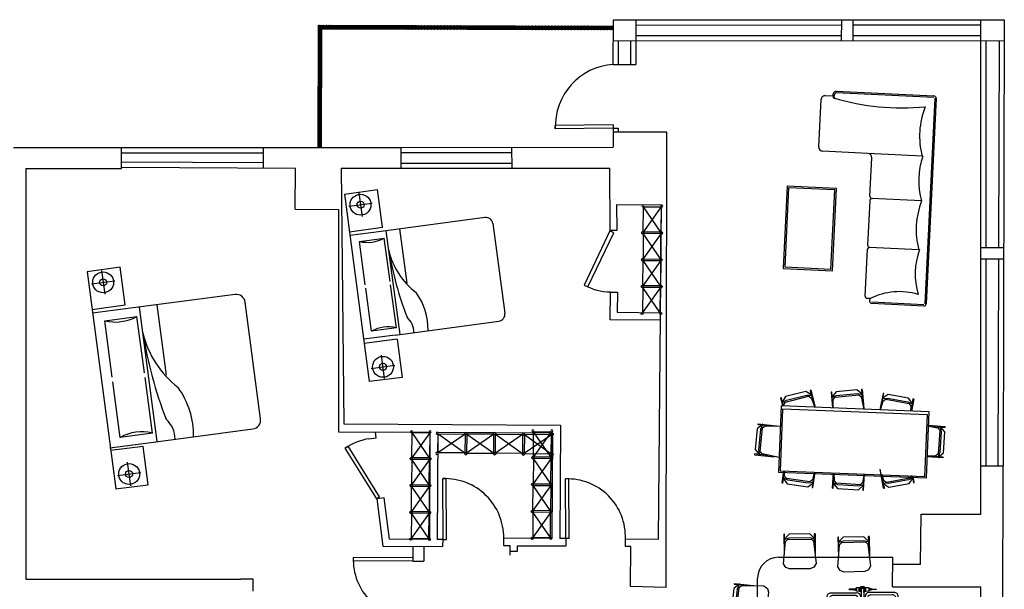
# Model space of a CAD drawing. Header units: inches. Extents: x -3371 to 2763, y -983 to 646.
# Tile 54 of 96: x -1613 to -1048, y 203 to 530. Entities that reach past the tile are written whole.
import ezdxf

# ---------------------------------------------------------------- set-up
doc = ezdxf.new("R2010")
doc.units = ezdxf.units.IN
doc.header["$LTSCALE"] = 12
doc.header["$MEASUREMENT"] = 0
for name, color, linetype in [('02', 2, 'Continuous'), ('3', 3, 'Continuous'), ('4', 4, 'Continuous'), ('7', 7, 'Continuous'), ('8', 8, 'Continuous'), ('KBH', 7, 'Continuous'), ('White', 7, 'Continuous'), ('图层1', 1, 'Continuous'), ('图层2', 8, 'Continuous'), ('图层8', 8, 'Continuous')]:
    doc.layers.add(name, color=color, linetype=linetype)

# ---------------------------------------------------------------- blocks, each defined once
blk = doc.blocks.new('A$C28B158E0')
at = {"layer": '3', "color": 251}
for p, q in [((51, 389), (10, 389)), ((51, 389), (10, 389)), ((51, 329), (10, 329))]:
    blk.add_line(p, q, dxfattribs=at)
for points in [[(23, 426, 0.255199), (26, 432, 0.005211), (29, 443, 0.044747), (29, 449), (29, 497)], [(32, 497), (32, 449, 0.044747), (33, 443, 0.005211), (35, 432, 0.255199), (39, 426)], [(23, 292, -0.255199), (26, 286, -0.005211), (29, 275, -0.044747), (29, 269), (29, 222)], [(32, 222), (32, 269, -0.044747), (33, 275, -0.005211), (35, 286, -0.255199), (39, 292)]]:
    blk.add_lwpolyline(points, format="xyb", dxfattribs=at)
for radius, start, end in [(24.1, 31.2796, 148.7204), (19.3, 40.0052, 319.9948), (16.5, 48.5904, 311.4096)]:
    blk.add_arc((31, 359), radius, start, end, dxfattribs=at)
at = {"layer": '4', "color": 3}
for p, q in [((381, 721), (103, 721)), ((64, 684), (64, 422)), ((420, 422), (420, 684)), ((64, 37), (64, 299)), ((420, 299), (420, 37)), ((381, 0), (103, 0))]:
    blk.add_line(p, q, dxfattribs=at)
for points in [[(103, 384), (381, 384)], [(103, 337), (381, 337)]]:
    blk.add_lwpolyline(points, dxfattribs=at)
for centre, start_param, end_param in [((103, 684), 1.570796, 3.141593), ((381, 684), 0, 1.570796), ((103, 422), 3.141593, 4.712389), ((381, 422), 4.712389, 6.283185)]:
    blk.add_ellipse(centre, major_axis=(39.6, 0), ratio=0.944444, start_param=start_param, end_param=end_param, dxfattribs=at)
at = {"layer": '4', "color": 3, "extrusion": (0, 0, -1)}
for centre, start_param, end_param in [((103, 299), 3.141593, 4.712389), ((381, 299), 4.712389, 6.283185), ((103, 37), 1.570796, 3.141593), ((381, 37), 0, 1.570796)]:
    blk.add_ellipse(centre, major_axis=(39.6, 0), ratio=0.944444, start_param=start_param, end_param=end_param, dxfattribs=at)
at = {"layer": '7', "color": 251}
for p, q in [((23, 422), (39, 422)), ((50, 392), (12, 392)), ((50, 392), (12, 392)), ((50, 326), (12, 326)), ((23, 296), (39, 296))]:
    blk.add_line(p, q, dxfattribs=at)
at = {"layer": '8'}
for p, q in [((88, 661), (88, 441)), ((357, 699), (127, 699)), ((396, 444), (396, 661)), ((127, 407), (357, 407)), ((127, 314), (357, 314)), ((88, 60), (88, 277)), ((396, 277), (396, 60)), ((357, 22), (127, 22))]:
    blk.add_line(p, q, dxfattribs=at)
blk.add_lwpolyline([(59, 371), (227, 371, -0.164418), (233, 373, -0.849314), (233, 345, -0.164418), (227, 347), (59, 347, -0.107035), (51, 336), (51, 329), (50, 326), (51, 326), (48, 297, -0.392238), (47, 296), (39, 296), (39, 274, 0.095415), (33, 252, 0.01788), (33, 235, -0.110831), (32, 222, -0.841313), (29, 222, -0.110831), (29, 235, 0.01788), (29, 252, 0.091516), (23, 274), (23, 296), (14, 296, -0.392238), (12, 297), (10, 326), (12, 326), (10, 329), (10, 336, -0.44599), (10, 382), (10, 389), (12, 392), (10, 392), (12, 421, -0.392238), (14, 422), (23, 422), (23, 444, 0.091516), (29, 466, 0.01788), (29, 483, -0.110831), (29, 497, -0.841313), (32, 497, -0.110831), (33, 483, 0.01788), (33, 466, 0.095415), (39, 444), (39, 422), (47, 422, -0.392238), (48, 421), (51, 392), (50, 392), (51, 389), (51, 382, -0.107035)], format="xyb", close=True, dxfattribs=at)
for centre, start_param, end_param in [((127, 661), 1.570796, 3.141593), ((357, 661), 6.283185, 7.853982), ((127, 444), 3.234368, 4.712389), ((357, 444), 4.712389, 6.283185)]:
    blk.add_ellipse(centre, major_axis=(39.6, 0), ratio=0.944444, start_param=start_param, end_param=end_param, dxfattribs=at)
at = {"layer": '8', "extrusion": (0, 0, -1)}
for centre, start_param, end_param in [((127, 277), 3.141593, 4.712389), ((357, 277), 4.712389, 6.283185), ((127, 60), 1.570796, 3.141593), ((357, 60), 6.283185, 7.853982)]:
    blk.add_ellipse(centre, major_axis=(39.6, 0), ratio=0.944444, start_param=start_param, end_param=end_param, dxfattribs=at)
at = {"layer": 'KBH', "color": 251}
for points in [[(10, 382), (10, 372, 0.279954), (10, 346), (10, 336)], [(52, 347), (42, 347), (31, 347, -1), (31, 371), (42, 371), (52, 371)], [(59, 371), (52, 371, 0.001876), (51, 372), (51, 382)], [(59, 347), (52, 347, -0.001876), (51, 346), (51, 336)], [(227, 371), (228, 371, -1.092181), (228, 347), (227, 347)]]:
    blk.add_lwpolyline(points, format="xyb", dxfattribs=at)
blk.add_arc((31, 359), 24.1, 211.2796, 328.7204, dxfattribs=at)
for major_axis in [(19.8, 0), (17.8, 0)]:
    blk.add_ellipse((241, 559), major_axis=major_axis, ratio=0.944444, dxfattribs=at)
at = {"layer": 'KBH', "color": 251, "extrusion": (0, 0, -1)}
for major_axis in [(19.8, 0), (17.8, 0)]:
    blk.add_ellipse((241, 162), major_axis=major_axis, ratio=0.944444, dxfattribs=at)
blk = doc.blocks.new('SOFACHR-PSO06005')
at = {"color": 0, "linetype": 'ByBlock'}
for points in [[(88.4, 545.6), (63, 456.7), (63, 101.1), (88.4, 12.2), (-0.5, 101.1), (-0.5, 456.7), (88.4, 545.6)], [(75.7, 532.9), (-0.5, 532.9), (-0.5, 545.6), (342.4, 545.6)], [(240.8, 532.9), (88.4, 532.9)], [(-0.5, 12.2), (-0.5, 24.9), (75.7, 24.9)], [(-0.5, 12.2), (329.7, 12.2)], [(88.4, 24.9), (240.8, 24.9)]]:
    blk.add_lwpolyline(points, dxfattribs=at)
blk.add_lwpolyline([(88.4, 75.7), (126.5, 37.6), (507.5, -0.5), (571, 37.6), (596.4, 101.1), (596.4, 456.7), (571, 520.2), (507.5, 558.3), (126.5, 520.2), (88.4, 482.1)], close=True, dxfattribs=at)
blk = doc.blocks.new('椅子-01')
at = {"rotation": 180}
blk.add_blockref('SOFACHR-PSO06005', (220, 317), dxfattribs=at)
blk = doc.blocks.new('A$C3AEF7B81')
at = {"layer": '图层1'}
blk.add_lwpolyline([(31, 36), (381, 36), (381, 536), (31, 536)], close=True, dxfattribs=at)
for centre in [(20, 553), (393, 553), (20, 20), (393, 20)]:
    blk.add_circle(centre, 20, dxfattribs=at)
at = {"layer": '图层8'}
for p, q in [((31, 536), (381, 36)), ((31, 36), (381, 536))]:
    blk.add_line(p, q, dxfattribs=at)
blk = doc.blocks.new('A$C042F07A5')
at = {"xscale": -1}
for p in [(413, 1598), (413, 533)]:
    blk.add_blockref('A$C3AEF7B81', p, dxfattribs=at)
at = {"rotation": 180}
for p in [(413, 1638), (413, 573)]:
    blk.add_blockref('A$C3AEF7B81', p, dxfattribs=at)
blk = doc.blocks.new('A$C03264DC7')
at = {"color": 1}
for p, q in [((123, 1872), (719, 1872)), ((117, 1278), (719, 1280)), ((136, 736), (794, 736))]:
    blk.add_line(p, q, dxfattribs=at)
at = {"layer": '图层2', "linetype": 'ByBlock'}
for p, q in [((0, 28), (0, 2524)), ((28, 2552), (660, 2552)), ((679, 2491), (716, 2491)), ((744, 2464), (744, 1896)), ((744, 1308), (744, 1848)), ((744, 1252), (744, 786)), ((794, 736), (1344, 736)), ((1394, 686), (1394, 110)), ((1344, 60), (1255, 60)), ((1214, 0), (28, 0))]:
    blk.add_line(p, q, dxfattribs=at)
for centre, radius, start, end in [((28, 2524), 27.9, 90, 180), ((653, 2516), 36.2, 317.1009, 78.8185), ((295, 3170), 780, 255.8296, 299.5442), ((-729, 2128), 881, 343.0065, 18.9829), ((716, 2464), 27.9, 0, 90), ((-805, 1584), 971, 341.6255, 17.2327), ((716, 1900), 27.9, 270, 0), ((716, 1844), 27.9, 0, 90), ((-716, 992), 881, 343.0065, 18.9829), ((716, 1308), 27.9, 270, 0), ((716, 1252), 27.9, 0, 90), ((-791, 448), 971, 341.3376, 17.2327), ((794, 786), 50, 180, 270), ((1344, 686), 50, 0, 90), ((547, -2774), 2941, 76.3079, 98.1755), ((28, 28), 27.9, 180, 270), ((1202, 51), 52.2, 282.4882, 38.8963), ((1344, 110), 50, 270, 0)]:
    blk.add_arc(centre, radius, start, end, dxfattribs=at)
at = {"layer": '图层8', "linetype": 'ByBlock'}
for p, q in [((16, 28), (16, 2524)), ((28, 2536), (658, 2536)), ((1214, 16), (28, 16))]:
    blk.add_line(p, q, dxfattribs=at)
blk.add_arc((1188, 60), 50.8, 300.8415, 38.4164, dxfattribs=at)
blk = doc.blocks.new('A$C60187C45')
at = {"layer": '02'}
blk.add_lwpolyline([(1154, 1177), (1754, 1177), (1754, 2177), (1154, 2177)], close=True, dxfattribs=at)
at = {"layer": '图层8'}
blk.add_lwpolyline([(1174, 1197), (1734, 1197), (1734, 2157), (1174, 2157)], close=True, dxfattribs=at)
blk.add_blockref('A$C03264DC7', (0, 0))

msp = doc.modelspace()

# ---------------------------------------------------------------- hatches: boundary and pattern name
at = {"layer": 'White', "linetype": 'Continuous'}
h = msp.add_hatch(dxfattribs=at)
h.set_pattern_fill('PLAST', angle=7.5195)
h.set_pattern_definition([(7.519475, (-1446.15076, -21.0314), (-0.03271579, 0.24785011), []), (7.519475, (-1446.15485, -21.0004), (-0.03271579, 0.24785011), []), (7.519475, (-1446.15893, -20.96943), (-0.03271579, 0.24785011), [])])
h.paths.add_polyline_path([(-1440.18, 524.62), (-1272.76, 524.18), (-1272.76, 526.18), (-1442.18, 526.62), (-1442.36, 456.51), (-1440.36, 456.51)])

# ---------------------------------------------------------------- linework, layer by layer
for p, q in [((-1430.41, 420.88), (-1430.41, 293.29)), ((-1387.76, 227.47), (-1387.76, 219)), ((-1381.5, 227.47), (-1381.5, 219)), ((-1387.77, 219), (-1381.5, 219))]:
    msp.add_line(p, q)
at = {"layer": 'White', "color": 7, "linetype": 'Continuous'}
for p, q in [((-1442.18, 526.62), (-1442.36, 456.51)), ((-1442.18, 526.62), (-1272.76, 526.18)), ((-1272.77, 504.2), (-1272.76, 529.74)), ((-1259.82, 529.74), (-1259.89, 504.21)), ((-1141.89, 529.8), (-1141.92, 517.8)), ((-1135.31, 529.8), (-1135.34, 517.8)), ((-1048.36, 529.84), (-1049.04, 273.81)), ((-1440.18, 524.62), (-1440.36, 456.5)), ((-1440.18, 524.62), (-1272.76, 524.18)), ((-1269.77, 504.2), (-1269.76, 517.74)), ((-1262.86, 517.74), (-1262.89, 504.22)), ((-1058.89, 517.83), (-1058.89, 399.14)), ((-1058.89, 516.8), (-1058.89, 399.14)), ((-1051.39, 517.84), (-1051.71, 399.14)), ((-1272.95, 469.54), (-1306.08, 469.1)), ((-1306.06, 467.1), (-1306.08, 469.1)), ((-1272.95, 469.54), (-1272.95, 467.54)), ((-1272.92, 467.54), (-1306.06, 467.1)), ((-1272.92, 467.54), (-1272.95, 456.59)), ((-1269.92, 467.54), (-1269.93, 465.18)), ((-1058.89, 392.63), (-1058.89, 273.81)), ((-1058.89, 392.63), (-1058.89, 273.81)), ((-1051.72, 392.63), (-1052.04, 273.81)), ((-1370.51, 231.47), (-1370.66, 266.4)), ((-1370.66, 266.4), (-1368.66, 266.4)), ((-1368.51, 231.48), (-1368.66, 266.4)), ((-1370.51, 231.47), (-1368.51, 231.48))]:
    msp.add_line(p, q, dxfattribs=at)
at = {"layer": 'White', "color": 7}
for p, q in [((-1272.76, 529.74), (-1048.36, 529.84)), ((-1259.83, 526.74), (-1141.9, 526.8)), ((-1135.32, 526.8), (-1061.89, 526.83)), ((-1061.89, 246.07), (-1061.89, 529.83)), ((-1259.85, 520.74), (-1141.91, 520.8)), ((-1135.33, 520.8), (-1061.89, 520.83)), ((-1272.75, 517.74), (-1048.39, 517.84)), ((-1272.77, 504.2), (-1259.89, 504.21)), ((-1242.02, 465.18), (-1272.93, 465.18)), ((-1272.92, 467.54), (-1269.92, 467.54)), ((-1242.49, 203.96), (-1242.02, 465.18)), ((-1617.02, 456.43), (-1610.02, 456.43)), ((-1610.02, 456.43), (-1473.48, 456.5)), ((-1555.13, 444.46), (-1555.13, 456.46)), ((-1555.13, 453.46), (-1473.48, 453.5)), ((-1473.48, 456.5), (-1394.58, 456.53)), ((-1473.47, 444.5), (-1473.48, 456.5)), ((-1394.58, 456.53), (-1272.95, 456.59)), ((-1394.58, 444.53), (-1394.58, 456.53)), ((-1394.58, 453.53), (-1330.92, 453.56)), ((-1330.92, 444.56), (-1330.93, 456.56)), ((-1473.47, 447.6), (-1555.11, 448.03)), ((-1394.58, 447.53), (-1330.92, 447.56)), ((-1610.02, 444.43), (-1555.13, 444.46)), ((-1610.02, 444.43), (-1610.02, 208.75)), ((-1455.24, 444.5), (-1555.13, 445.03)), ((-1455.37, 421.01), (-1455.24, 444.5)), ((-1428.92, 444.52), (-1394.58, 444.53)), ((-1428.92, 444.52), (-1427.48, 297.77)), ((-1394.58, 444.53), (-1274.77, 444.59)), ((-1274.54, 408.94), (-1274.77, 444.59)), ((-1426.97, 429.74), (-1408.17, 432.4)), ((-1426.97, 429.74), (-1412.84, 322.08)), ((-1418.75, 430.37), (-1416.94, 416.89)), ((-1405.25, 410.72), (-1408.17, 432.4)), ((-1424.58, 422.73), (-1411.11, 424.54)), ((-1455.37, 421.01), (-1430.41, 420.88)), ((-1270.6, 408.97), (-1270.69, 423.69)), ((-1270.69, 423.69), (-1245.21, 423.48)), ((-1246.76, 231.59), (-1245.21, 423.48)), ((-1346.46, 416.29), (-1405.93, 408.29)), ((-1341.96, 412.86), (-1335.03, 361.32)), ((-1424.13, 408.06), (-1405.25, 410.72)), ((-1405.93, 408.29), (-1423.84, 405.88)), ((-1274.54, 408.94), (-1289.54, 377.49)), ((-1287.31, 376.42), (-1272.49, 407.5)), ((-1272.49, 407.5), (-1274.72, 408.57)), ((-1274.54, 408.94), (-1270.6, 408.97)), ((-1061.56, 399.14), (-1048.71, 399.14)), ((-1061.58, 392.63), (-1048.72, 392.63)), ((-1555.89, 387.79), (-1574.7, 385.18)), ((-1574.7, 385.18), (-1558.26, 260.59)), ((-1566.48, 385.79), (-1564.7, 372.31)), ((-1553.02, 366.11), (-1555.89, 387.79)), ((-1572.33, 378.16), (-1558.85, 379.94)), ((-1289.54, 377.49), (-1287.31, 376.42)), ((-1274.53, 357.58), (-1274.4, 373.52)), ((-1274.4, 373.52), (-1270.42, 373.49)), ((-1270.42, 373.49), (-1270.51, 361.85)), ((-1489.89, 372.12), (-1548.39, 364.38)), ((-1475.22, 300.75), (-1484.06, 367.65)), ((-1571.91, 363.48), (-1553.02, 366.11)), ((-1548.39, 364.38), (-1571.64, 361.3)), ((-1270.51, 361.85), (-1245.71, 361.65)), ((-1397.92, 348.82), (-1338.46, 356.82)), ((-1245.74, 357.35), (-1274.53, 357.58)), ((-1397.92, 348.82), (-1416.03, 346.39)), ((-1396.85, 346.39), (-1415.71, 343.98)), ((-1396.85, 346.39), (-1393.92, 324.49)), ((-1404.05, 323.84), (-1405.86, 337.32)), ((-1411.69, 329.67), (-1398.22, 331.49)), ((-1393.92, 324.49), (-1412.84, 322.08)), ((-1176.42, 308.12), (-1177.91, 270.08)), ((-1091.56, 304.79), (-1176.42, 308.12)), ((-1093.05, 266.76), (-1091.56, 304.79)), ((-1538.18, 287.18), (-1479.68, 294.92)), ((-1427.48, 297.77), (-1303.18, 297.16)), ((-1303.18, 297.16), (-1303.49, 232.08)), ((-1430.41, 293.29), (-1378, 293.03)), ((-1413.04, 289.31), (-1408.81, 289.87)), ((-1408.81, 289.87), (-1409.25, 293.18)), ((-1378, 293.03), (-1378.3, 231.5)), ((-1373.5, 293.01), (-1373.8, 231.48)), ((-1373.5, 293.01), (-1307.7, 292.69)), ((-1307.7, 292.69), (-1307.99, 232.11)), ((-1561.68, 284.07), (-1538.18, 287.18)), ((-1542.53, 284.82), (-1561.4, 282.46)), ((-1539.65, 262.92), (-1542.53, 284.82)), ((-1426.63, 283.94), (-1424.93, 284.99)), ((-1408.59, 254.84), (-1426.63, 283.94)), ((-1406.89, 255.9), (-1424.93, 284.99)), ((-1549.78, 262.29), (-1551.57, 275.78)), ((-1061.89, 273.81), (-1049.04, 273.81)), ((-1061.89, 246.07), (-1061.89, 273.81)), ((-1049.29, 176.6), (-1049.04, 273.81)), ((-1557.42, 268.14), (-1543.93, 269.93)), ((-1298.26, 266.24), (-1300.26, 266.22)), ((-1300.05, 232.07), (-1300.26, 266.22)), ((-1298.05, 232.08), (-1298.26, 266.24)), ((-1177.91, 270.08), (-1093.05, 266.76)), ((-1558.58, 260.55), (-1539.65, 262.92)), ((-1406.89, 255.9), (-1408.59, 254.84)), ((-1404.34, 255.41), (-1408.59, 254.84)), ((-1408.59, 254.84), (-1404.99, 227.59)), ((-1401.2, 231.62), (-1404.34, 255.41)), ((-1096.49, 217.28), (-1096.03, 246.07)), ((-1096.03, 246.07), (-1061.89, 246.07)), ((-1335.68, 227.74), (-1335.66, 232.24)), ((-1307.99, 232.11), (-1335.66, 232.24)), ((-1300.05, 232.07), (-1303.49, 232.08)), ((-1300.05, 232.07), (-1300.07, 227.57)), ((-1298.05, 232.08), (-1300.05, 232.09)), ((-1265.87, 227.43), (-1265.84, 231.74)), ((-1265.84, 231.74), (-1246.76, 231.59)), ((-1404.99, 227.59), (-1370.53, 227.42)), ((-1378.3, 231.5), (-1401.2, 231.62)), ((-1370.51, 231.47), (-1373.8, 231.48)), ((-1370.53, 227.42), (-1370.51, 231.47)), ((-1331.9, 227.72), (-1335.68, 227.74)), ((-1331.91, 224.54), (-1331.9, 227.72)), ((-1327.95, 227.7), (-1327.97, 224.53)), ((-1300.07, 227.57), (-1327.95, 227.7)), ((-1262.77, 227.41), (-1265.87, 227.43)), ((-1262.96, 204.46), (-1262.77, 227.41)), ((-1387.76, 221), (-1422.02, 221.17)), ((-1331.92, 222.54), (-1331.91, 224.54)), ((-1327.97, 224.53), (-1331.91, 224.54)), ((-1177.98, 221.21), (-1112.36, 221.21)), ((-1112.56, 204.26), (-1112.36, 221.21)), ((-1387.77, 219), (-1422.03, 219.17)), ((-1112.36, 217.22), (-1096.49, 217.28)), ((-1190.13, 176.99), (-1189.98, 209.27)), ((-1610.02, 208.75), (-1486.57, 208.75)), ((-1479.57, 208.75), (-1486.57, 208.75)), ((-1479.57, 201.75), (-1479.57, 208.75)), ((-1242.49, 203.96), (-1262.96, 204.46)), ((-1112.56, 204.26), (-1061.89, 204.26)), ((-1061.89, 108.23), (-1061.89, 204.26))]:
    msp.add_line(p, q, dxfattribs=at)
at = {"layer": 'White', "color": 7, "linetype": 'ByBlock'}
for p, q in [((-1395.15, 349.2), (-1403.15, 408.66)), ((-1391.03, 378.54), (-1395.22, 409.73)), ((-1418.48, 402.56), (-1404.2, 404.48)), ((-1415.12, 377.62), (-1418.48, 402.56)), ((-1400.85, 379.54), (-1404.2, 404.48)), ((-1411.54, 351.03), (-1414.85, 375.64)), ((-1397.27, 352.95), (-1400.58, 377.56)), ((-1534.58, 287.66), (-1544.79, 364.85)), ((-1529.14, 325.72), (-1534.49, 366.21)), ((-1564.69, 356.98), (-1546.16, 359.43)), ((-1560.41, 324.6), (-1564.69, 356.98)), ((-1541.88, 327.05), (-1546.16, 359.43)), ((-1397.27, 352.95), (-1411.54, 351.03)), ((-1537.32, 292.53), (-1541.54, 324.48)), ((-1555.84, 290.08), (-1560.07, 322.03)), ((-1159.42, 317.15), (-1159.83, 317.05)), ((-1159.83, 317.05), (-1159.2, 314.57)), ((-1159.42, 317.15), (-1156.91, 307.35)), ((-1132.93, 317.34), (-1144.81, 316.26)), ((-1129.69, 314.64), (-1132.93, 317.34)), ((-1129.97, 317.61), (-1130.39, 317.57)), ((-1130.39, 317.57), (-1130.16, 315.03)), ((-1129.97, 317.61), (-1128.96, 306.58)), ((-1176.33, 312.83), (-1176.75, 312.73)), ((-1176.75, 312.73), (-1175.56, 308.08)), ((-1175.7, 310.36), (-1176.33, 312.83)), ((-1173.86, 313.46), (-1176.01, 309.84)), ((-1176.01, 309.84), (-1173.33, 311.4)), ((-1173.95, 310.36), (-1160.74, 313.74)), ((-1162.3, 316.42), (-1173.86, 313.46)), ((-1173.33, 311.4), (-1161.78, 314.35)), ((-1158.68, 314.26), (-1162.3, 316.42)), ((-1161.78, 314.35), (-1158.68, 314.26)), ((-1160.74, 313.74), (-1159.19, 312.82)), ((-1159.19, 312.82), (-1157.2, 307.36)), ((-1159.09, 314.16), (-1157.83, 309.21)), ((-1147.36, 316.03), (-1147.78, 315.99)), ((-1147.78, 315.99), (-1146.96, 306.96)), ((-1144.81, 316.26), (-1147.51, 313.02)), ((-1147.51, 313.02), (-1144.62, 314.14)), ((-1147.12, 313.48), (-1147.36, 316.03)), ((-1146.62, 307.97), (-1147.08, 313.06)), ((-1146.59, 306.95), (-1146.55, 311.83)), ((-1146.55, 311.83), (-1145.39, 313.21)), ((-1145.39, 313.21), (-1131.82, 314.45)), ((-1144.62, 314.14), (-1132.74, 315.22)), ((-1132.74, 315.22), (-1129.69, 314.64)), ((-1131.82, 314.45), (-1130.43, 313.29)), ((-1130.43, 313.29), (-1129.07, 306.26)), ((-1130.12, 314.6), (-1129.66, 309.51)), ((-1117.96, 315.31), (-1119.71, 305.9)), ((-1119.38, 305.88), (-1117.9, 310.97)), ((-1119.02, 307.28), (-1118.09, 312.3)), ((-1115.03, 314.77), (-1118.51, 312.38)), ((-1118.51, 312.38), (-1115.42, 312.67)), ((-1118.01, 312.72), (-1117.55, 315.23)), ((-1117.55, 315.23), (-1117.96, 315.31)), ((-1117.9, 310.97), (-1116.41, 311.99)), ((-1116.41, 311.99), (-1103.01, 309.5)), ((-1115.42, 312.67), (-1103.7, 310.49)), ((-1103.31, 312.59), (-1115.03, 314.77)), ((-1100.92, 309.11), (-1103.31, 312.59)), ((-1100.38, 312.04), (-1101.65, 305.19)), ((-1100.8, 312.12), (-1101.26, 309.61)), ((-1100.38, 312.04), (-1100.8, 312.12)), ((-1175.12, 308.07), (-1175.6, 309.94)), ((-1174.87, 308.81), (-1173.95, 310.36)), ((-1174.75, 308.05), (-1174.87, 308.81)), ((-1103.7, 310.49), (-1100.92, 309.11)), ((-1103.01, 309.5), (-1101.99, 308.01)), ((-1101.99, 308.01), (-1102.23, 305.21)), ((-1101.34, 309.19), (-1102.08, 305.2)), ((-1190.17, 294.96), (-1191.42, 283.1)), ((-1186.89, 297.61), (-1190.17, 294.96)), ((-1189.85, 297.93), (-1189.9, 297.5)), ((-1189.9, 297.5), (-1187.36, 297.24)), ((-1189.85, 297.93), (-1178.84, 296.76)), ((-1189.31, 282.88), (-1188.05, 294.74)), ((-1188.55, 281.94), (-1187.11, 295.5)), ((-1188.05, 294.74), (-1186.89, 297.61)), ((-1187.11, 295.5), (-1185.71, 296.63)), ((-1186.93, 297.19), (-1181.85, 296.65)), ((-1185.71, 296.63), (-1176.87, 296.58)), ((-1091.89, 296.48), (-1086.58, 295.6)), ((-1082.27, 296.17), (-1091.88, 296.8)), ((-1090.38, 296.27), (-1085.28, 295.94)), ((-1086.58, 295.6), (-1085.39, 294.24)), ((-1085.39, 294.24), (-1086.28, 280.64)), ((-1085.25, 296.36), (-1084.59, 293.33)), ((-1082.47, 293.19), (-1085.25, 296.36)), ((-1084.85, 295.91), (-1082.3, 295.74)), ((-1082.3, 295.74), (-1082.27, 296.17)), ((-1537.32, 292.53), (-1555.84, 290.08)), ((-1084.59, 293.33), (-1085.37, 281.43)), ((-1083.25, 281.29), (-1082.47, 293.19)), ((-1191.42, 283.1), (-1188.77, 279.83)), ((-1188.77, 279.83), (-1189.31, 282.88)), ((-1191.69, 280.56), (-1191.74, 280.14)), ((-1191.74, 280.14), (-1180.3, 278.93)), ((-1189.15, 280.29), (-1191.69, 280.56)), ((-1183.65, 279.71), (-1188.73, 280.25)), ((-1187.41, 280.54), (-1188.55, 281.94)), ((-1177.58, 278.49), (-1187.41, 280.54)), ((-1083.44, 278.32), (-1092.58, 278.92)), ((-1087.64, 279.45), (-1092.56, 279.28)), ((-1086.39, 278.94), (-1091.49, 279.27)), ((-1086.28, 280.64), (-1087.64, 279.45)), ((-1085.37, 281.43), (-1086.42, 278.51)), ((-1086.42, 278.51), (-1083.25, 281.29)), ((-1083.42, 278.74), (-1085.97, 278.91)), ((-1083.44, 278.32), (-1083.42, 278.74)), ((-1117.61, 260.87), (-1119.61, 271.76)), ((-1175.91, 263.88), (-1174.89, 270.86)), ((-1175.49, 263.82), (-1175.12, 266.34)), ((-1172.65, 265.55), (-1175.48, 266.83)), ((-1175.48, 266.83), (-1172.96, 263.45)), ((-1175.06, 266.77), (-1174.46, 270.85)), ((-1174.45, 267.97), (-1174.32, 270.84)), ((-1173.37, 266.52), (-1174.45, 267.97)), ((-1159.89, 264.55), (-1173.37, 266.52)), ((-1158.44, 265.62), (-1159.89, 264.55)), ((-1157.3, 270.17), (-1158.44, 265.62)), ((-1158.21, 261.29), (-1156.91, 270.16)), ((-1157.46, 269.36), (-1158.2, 264.3)), ((-1146.98, 260.98), (-1146.41, 269.75)), ((-1146.36, 263.93), (-1146.03, 269.03)), ((-1145.85, 265.17), (-1146.01, 269.73)), ((-1128.88, 269.06), (-1129.7, 264.12)), ((-1129.03, 267.91), (-1129.36, 262.81)), ((-1129.13, 259.81), (-1128.53, 269.05)), ((-1117.73, 263.88), (-1118.66, 268.91)), ((-1117.54, 265.21), (-1118.54, 268.65)), ((-1102.65, 266.65), (-1116.06, 264.19)), ((-1103.34, 265.66), (-1115.06, 263.5)), ((-1100.56, 267.04), (-1103.34, 265.66)), ((-1102.95, 263.57), (-1100.56, 267.04)), ((-1101.63, 268.14), (-1102.65, 266.65)), ((-1101.16, 267.97), (-1100.98, 266.96)), ((-1100.9, 266.54), (-1100.44, 264.03)), ((-1100.02, 264.11), (-1100.73, 267.96)), ((-1175.91, 263.88), (-1175.49, 263.82)), ((-1172.96, 263.45), (-1161.16, 261.72)), ((-1160.85, 263.83), (-1172.65, 265.55)), ((-1161.16, 261.72), (-1157.78, 264.24)), ((-1157.78, 264.24), (-1160.85, 263.83)), ((-1158.26, 263.88), (-1158.63, 261.35)), ((-1158.63, 261.35), (-1158.21, 261.29)), ((-1146.98, 260.98), (-1146.56, 260.95)), ((-1143.87, 262.91), (-1146.79, 263.96)), ((-1146.79, 263.96), (-1144.01, 260.79)), ((-1146.56, 260.95), (-1146.39, 263.5)), ((-1144.66, 263.82), (-1145.85, 265.17)), ((-1131.06, 262.92), (-1144.66, 263.82)), ((-1144.01, 260.79), (-1132.11, 260.01)), ((-1131.97, 262.13), (-1143.87, 262.91)), ((-1132.11, 260.01), (-1128.94, 262.79)), ((-1128.94, 262.79), (-1131.97, 262.13)), ((-1129.7, 264.12), (-1131.06, 262.92)), ((-1129.39, 262.39), (-1129.56, 259.84)), ((-1115.06, 263.5), (-1118.15, 263.8)), ((-1118.15, 263.8), (-1114.68, 261.41)), ((-1117.19, 260.95), (-1117.65, 263.46)), ((-1117.61, 260.87), (-1117.19, 260.95)), ((-1116.06, 264.19), (-1117.54, 265.21)), ((-1114.68, 261.41), (-1102.95, 263.57)), ((-1100.44, 264.03), (-1100.02, 264.11)), ((-1129.56, 259.84), (-1129.13, 259.81))]:
    msp.add_line(p, q, dxfattribs=at)
at = {"layer": 'White', "color": 7, "ltscale": 300}
for p, q in [((-1175.59, 306.31), (-1176.98, 270.94)), ((-1092.53, 303.06), (-1175.59, 306.31)), ((-1093.91, 267.69), (-1092.53, 303.06)), ((-1176.98, 270.94), (-1093.91, 267.69))]:
    msp.add_line(p, q, dxfattribs=at)
at = {"layer": 'White', "color": 7}
for centre, radius in [((-1417.85, 423.63), 6), ((-1417.85, 423.63), 2), ((-1565.59, 379.05), 6), ((-1565.59, 379.05), 2), ((-1404.96, 330.58), 6), ((-1404.96, 330.58), 2), ((-1550.67, 269.04), 6), ((-1550.67, 269.04), 2)]:
    msp.add_circle(centre, radius, dxfattribs=at)
at = {"layer": 'White', "color": 7, "linetype": 'Continuous'}
for centre, radius, start, end in [((-1270.38, 468.57), 35.71, 93.8344, 182.3703), ((-1369.52, 232.55), 33.86, 359.4729, 91.9366), ((-1177.98, 209.21), 12, 90, 179.7419)]:
    msp.add_arc(centre, radius, start, end, dxfattribs=at)
at = {"layer": 'White', "color": 7}
for centre, radius, start, end in [((-1345.93, 412.32), 4, 7.6637, 97.6637), ((-1273.26, 408.77), 35.26, 242.506, 268.1456), ((-1489.21, 366.97), 5.19, 7.5337, 97.5337), ((-1338.99, 360.79), 4, 277.6637, 7.6637), ((-1480.36, 300.07), 5.19, 277.5337, 7.5337), ((-1407.03, 254.23), 35.59, 99.7168, 123.4029), ((-1299.05, 233.01), 33.24, 357.8199, 92.0751), ((-1388.18, 220), 33.86, 178.0261, 270.9553)]:
    msp.add_arc(centre, radius, start, end, dxfattribs=at)
at = {"layer": 'White', "color": 7, "linetype": 'ByBlock'}
for centre, radius, start, end in [((-1413.84, 422.08), 20.07, 256.6355, 298.6919), ((-1359.91, 407.26), 42.88, 193.4156, 232.616), ((-1216.16, 427.51), 187.9, 189.2471, 201.3574), ((-1415.93, 351.73), 36.87, 359.4272, 35.5942), ((-1558.61, 382.31), 26.04, 256.5056, 298.5619), ((-1399.28, 350.14), 12.07, 0.5345, 47.7254), ((-1401.91, 333.43), 20.07, 76.6355, 118.6919), ((-1302.06, 388.76), 243.86, 189.1171, 201.2274), ((-1488.67, 362.91), 55.65, 193.2856, 232.486), ((-1561.53, 291.01), 47.85, 359.2972, 35.4642), ((-1539.94, 288.9), 15.67, 0.4046, 47.5954), ((-1543.39, 267.21), 26.04, 76.5056, 118.5619)]:
    msp.add_arc(centre, radius, start, end, dxfattribs=at)

# ---------------------------------------------------------------- block references
at = {"layer": 'White', "color": 7, "ltscale": 2}
for name, p, xscale, yscale, zscale, rotation in [('A$C60187C45', (-1087.41, 486), 0.04733501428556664, 0.04733501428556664, 0.04733501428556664, 177.2273714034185), ('A$C042F07A5', (-1256.87, 360.63), 0.02896636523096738, 0.02896636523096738, 0.02896636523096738, 359.5560401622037), ('A$C042F07A5', (-1389.69, 231.01), 0.02896636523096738, 0.02896636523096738, 0.02896636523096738, 359.5560401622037), ('A$C042F07A5', (-1319.96, 231.54), 0.02896636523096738, 0.02896636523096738, 0.02896636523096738, 359.5560401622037), ('A$C042F07A5', (-1307.24, 279.71), 0.03103633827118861, 0.03103633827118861, 0.03103633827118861, 89.54282457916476)]:
    msp.add_blockref(name, p, dxfattribs=dict(at, xscale=xscale, yscale=yscale, zscale=zscale, rotation=rotation))
at = {"layer": 'White', "color": 7}
for name, p, xscale, yscale, zscale, rotation in [('椅子-01', (-1167.15, 227.19), -0.03353534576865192, 0.03353534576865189, 0.0335353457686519, 270.6628898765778), ('椅子-01', (-1136.03, 225.5), -0.03353534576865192, 0.03353534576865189, 0.0335353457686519, 271.3807369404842), ('椅子-01', (-1197.04, 195.32), -0.03353534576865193, 0.03353534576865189, 0.0335353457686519, 353.952205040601), ('A$C28B158E0', (-1150.01, 204.43), 0.05647173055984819, 0.05647173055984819, 0.05647173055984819, 270.2846233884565)]:
    msp.add_blockref(name, p, dxfattribs=dict(at, xscale=xscale, yscale=yscale, zscale=zscale, rotation=rotation))

doc.saveas('drawing.dxf')
